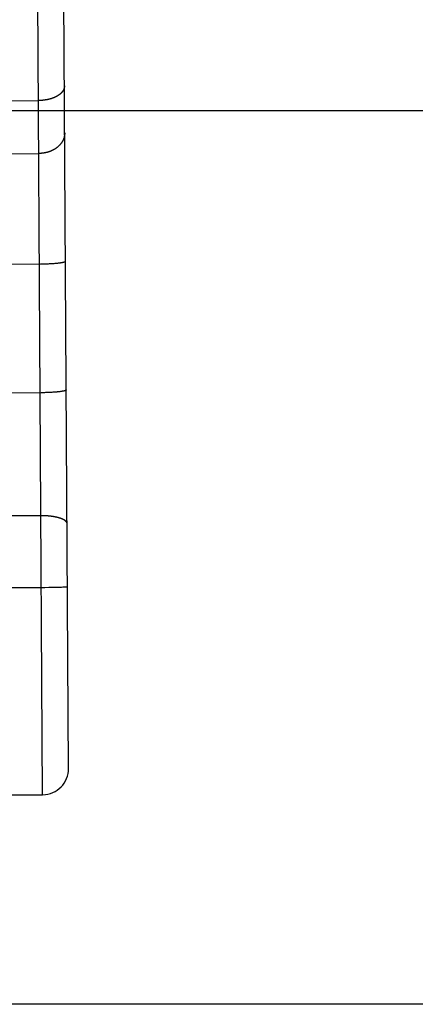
# Model space of a CAD drawing. Header units: inches. Extents: x 0 to 227, y 0 to 147.
# Tile 216 of 247: x 191.673 to 192.051, y 50.167 to 51.107. Entities that reach past the tile are written whole.
import ezdxf

# ---------------------------------------------------------------- set-up
doc = ezdxf.new("R2010")
doc.units = ezdxf.units.IN
doc.header["$LTSCALE"] = 12.466667
doc.header["$MEASUREMENT"] = 0
doc.linetypes.add('HIDDEN', pattern=[0.2, 0.1, -0.1])
doc.layers.get('0').update_dxf_attribs({"linetype": 'CONTINUOUS'})
doc.layers.add('02___PRT_ALL_AXES', color=7, linetype='CONTINUOUS')
doc.layers.add('DEFAULT_2', color=8, linetype='HIDDEN')

msp = doc.modelspace()

# ---------------------------------------------------------------- linework, layer by layer
at = {"color": 3, "linetype": 'Continuous'}
msp.add_line((218.88509, 50.16652), (189.15059, 50.16652), dxfattribs=at)
at = {"layer": '02___PRT_ALL_AXES', "color": 8, "linetype": 'HIDDEN'}
msp.add_line((191.56422, 50.36603), (191.69474, 50.36683), dxfattribs=at)
at = {"layer": 'DEFAULT_2', "color": 8, "linetype": 'HIDDEN'}
for p, q in [((191.69474, 50.36683), (191.68577, 51.83054)), ((191.71959, 50.39198), (191.71093, 51.80544)), ((191.04069, 51.02618), (191.69103, 51.03016)), ((217.84109, 51.02019), (160.31609, 51.02019)), ((191.55099, 50.97873), (191.69099, 50.97959)), ((191.71003, 50.87469), (191.70955, 50.87464)), ((191.7105, 50.87475), (191.71003, 50.87469)), ((191.71095, 50.87481), (191.7105, 50.87475)), ((191.71139, 50.87487), (191.71095, 50.87481)), ((191.71181, 50.87493), (191.71139, 50.87487)), ((191.71222, 50.87499), (191.71181, 50.87493)), ((191.69269, 50.87374), (191.60164, 50.87318)), ((191.69374, 50.87376), (191.69269, 50.87374)), ((191.69478, 50.87378), (191.69374, 50.87376)), ((191.69582, 50.8738), (191.69478, 50.87378)), ((191.69685, 50.87383), (191.69582, 50.8738)), ((191.69788, 50.87386), (191.69685, 50.87383)), ((191.69889, 50.87389), (191.69788, 50.87386)), ((191.69989, 50.87393), (191.69889, 50.87389)), ((191.70087, 50.87398), (191.69989, 50.87393)), ((191.70184, 50.87403), (191.70087, 50.87398)), ((191.70279, 50.87408), (191.70184, 50.87403)), ((191.70372, 50.87414), (191.70279, 50.87408)), ((191.70463, 50.8742), (191.70372, 50.87414)), ((191.70552, 50.87426), (191.70463, 50.8742)), ((191.70638, 50.87433), (191.70552, 50.87426)), ((191.70694, 50.87438), (191.70638, 50.87433)), ((191.70749, 50.87443), (191.70694, 50.87438)), ((191.70803, 50.87448), (191.70749, 50.87443)), ((191.70855, 50.87453), (191.70803, 50.87448)), ((191.70906, 50.87458), (191.70855, 50.87453)), ((191.70955, 50.87464), (191.70906, 50.87458)), ((191.69344, 50.75094), (191.60239, 50.75038)), ((191.69449, 50.75095), (191.69344, 50.75094)), ((191.69553, 50.75097), (191.69449, 50.75095)), ((191.69657, 50.75099), (191.69553, 50.75097)), ((191.69761, 50.75102), (191.69657, 50.75099)), ((191.69863, 50.75105), (191.69761, 50.75102)), ((191.69964, 50.75109), (191.69863, 50.75105)), ((191.70064, 50.75113), (191.69964, 50.75109)), ((191.70163, 50.75117), (191.70064, 50.75113)), ((191.7026, 50.75122), (191.70163, 50.75117)), ((191.70355, 50.75127), (191.7026, 50.75122)), ((191.70448, 50.75133), (191.70355, 50.75127)), ((191.70539, 50.75139), (191.70448, 50.75133)), ((191.70627, 50.75146), (191.70539, 50.75139)), ((191.70713, 50.75152), (191.70627, 50.75146)), ((191.70769, 50.75157), (191.70713, 50.75152)), ((191.70824, 50.75162), (191.70769, 50.75157)), ((191.70878, 50.75167), (191.70824, 50.75162)), ((191.7093, 50.75172), (191.70878, 50.75167)), ((191.70981, 50.75178), (191.7093, 50.75172)), ((191.7103, 50.75183), (191.70981, 50.75178)), ((191.71079, 50.75189), (191.7103, 50.75183)), ((191.71125, 50.75195), (191.71079, 50.75189)), ((191.71171, 50.752), (191.71125, 50.75195)), ((191.71214, 50.75206), (191.71171, 50.752)), ((191.71256, 50.75213), (191.71214, 50.75206)), ((191.71297, 50.75219), (191.71256, 50.75213)), ((191.69311, 50.63342), (191.60276, 50.63287)), ((191.69667, 50.56465), (191.04354, 50.56064)), ((191.70078, 50.56469), (191.69667, 50.56465)), ((191.70437, 50.56475), (191.70078, 50.56469)), ((191.70742, 50.56481), (191.70437, 50.56475)), ((191.70966, 50.56487), (191.70742, 50.56481)), ((191.71145, 50.56493), (191.70966, 50.56487)), ((191.71285, 50.56497), (191.71145, 50.56493)), ((191.71391, 50.56502), (191.71285, 50.56497)), ((191.71469, 50.56505), (191.71391, 50.56502)), ((191.71541, 50.56509), (191.71469, 50.56505)), ((191.71589, 50.56511), (191.71541, 50.56509)), ((191.71634, 50.56514), (191.71589, 50.56511)), ((191.71662, 50.56516), (191.71634, 50.56514)), ((191.71688, 50.56518), (191.71662, 50.56516)), ((191.71712, 50.5652), (191.71688, 50.56518)), ((191.71734, 50.56521), (191.71712, 50.5652)), ((191.71755, 50.56523), (191.71734, 50.56521))]:
    msp.add_line(p, q, dxfattribs=at)
for points in [[(191.71559, 51.04407), (191.71559, 51.04388), (191.71558, 51.04369), (191.71557, 51.04349), (191.71556, 51.0433), (191.71554, 51.04311), (191.71551, 51.04292), (191.71548, 51.04272), (191.71544, 51.04253), (191.7154, 51.04234), (191.71536, 51.04215), (191.71531, 51.04196), (191.71525, 51.04177), (191.71519, 51.04158), (191.71513, 51.04139), (191.71506, 51.0412), (191.71498, 51.04101), (191.7149, 51.04082), (191.71482, 51.04063), (191.71473, 51.04044), (191.71464, 51.04026), (191.71454, 51.04007), (191.71444, 51.03989), (191.71433, 51.0397), (191.71422, 51.03952), (191.7141, 51.03934), (191.71398, 51.03916), (191.71385, 51.03898), (191.71372, 51.0388), (191.71358, 51.03862), (191.71344, 51.03844), (191.7133, 51.03826), (191.71315, 51.03809), (191.713, 51.03791), (191.71284, 51.03774), (191.71268, 51.03757), (191.71251, 51.0374), (191.71234, 51.03723), (191.71217, 51.03706), (191.71199, 51.03689), (191.7118, 51.03673), (191.71162, 51.03657), (191.71142, 51.0364), (191.71123, 51.03624), (191.71103, 51.03608), (191.71082, 51.03592), (191.71062, 51.03577), (191.71041, 51.03561), (191.71019, 51.03546), (191.70997, 51.03531), (191.70975, 51.03516), (191.70952, 51.03501), (191.70929, 51.03487), (191.70905, 51.03472), (191.70882, 51.03458), (191.70857, 51.03444), (191.70833, 51.0343), (191.70808, 51.03416), (191.70783, 51.03403), (191.70757, 51.03389), (191.70731, 51.03376), (191.70705, 51.03363), (191.70678, 51.03351), (191.70652, 51.03338), (191.70624, 51.03326), (191.70597, 51.03314), (191.70569, 51.03302), (191.70541, 51.0329), (191.70513, 51.03279), (191.70484, 51.03268), (191.70455, 51.03257), (191.70426, 51.03246), (191.70396, 51.03235), (191.70367, 51.03225), (191.70337, 51.03215), (191.70306, 51.03205), (191.70276, 51.03195), (191.70245, 51.03186), (191.70214, 51.03177), (191.70183, 51.03168), (191.70151, 51.03159), (191.7012, 51.03151), (191.70088, 51.03142), (191.70056, 51.03134), (191.70024, 51.03127), (191.69991, 51.03119), (191.69959, 51.03112), (191.69926, 51.03105), (191.69893, 51.03098), (191.6986, 51.03092), (191.69826, 51.03086), (191.69793, 51.0308), (191.69759, 51.03074), (191.69726, 51.03069), (191.69692, 51.03064), (191.69658, 51.03059), (191.69624, 51.03054), (191.69589, 51.0305), (191.69555, 51.03046), (191.69521, 51.03042), (191.69486, 51.03038), (191.69452, 51.03035), (191.69417, 51.03032), (191.69382, 51.03029), (191.69347, 51.03027), (191.69313, 51.03024), (191.69278, 51.03022), (191.69243, 51.03021), (191.69208, 51.03019), (191.69173, 51.03018), (191.69138, 51.03017), (191.69103, 51.03016)], [(191.71587, 50.9993), (191.71586, 50.99902), (191.71586, 50.99875), (191.71585, 50.99847), (191.71583, 50.9982), (191.71581, 50.99793), (191.71579, 50.99765), (191.71576, 50.99738), (191.71572, 50.99711), (191.71568, 50.99683), (191.71564, 50.99656), (191.71559, 50.99629), (191.71553, 50.99602), (191.71547, 50.99575), (191.71541, 50.99548), (191.71534, 50.99521), (191.71527, 50.99494), (191.71519, 50.99467), (191.7151, 50.99441), (191.71501, 50.99414), (191.71492, 50.99388), (191.71482, 50.99361), (191.71472, 50.99335), (191.71461, 50.99309), (191.7145, 50.99283), (191.71439, 50.99257), (191.71426, 50.99231), (191.71414, 50.99206), (191.71401, 50.9918), (191.71387, 50.99155), (191.71373, 50.9913), (191.71359, 50.99105), (191.71344, 50.9908), (191.71329, 50.99055), (191.71313, 50.99031), (191.71297, 50.99006), (191.7128, 50.98982), (191.71263, 50.98958), (191.71246, 50.98934), (191.71228, 50.9891), (191.7121, 50.98887), (191.71191, 50.98864), (191.71172, 50.98841), (191.71152, 50.98818), (191.71132, 50.98795), (191.71112, 50.98773), (191.71091, 50.98751), (191.7107, 50.98729), (191.71049, 50.98707), (191.71027, 50.98686), (191.71004, 50.98665), (191.70982, 50.98644), (191.70959, 50.98623), (191.70935, 50.98602), (191.70911, 50.98582), (191.70887, 50.98562), (191.70863, 50.98543), (191.70838, 50.98523), (191.70813, 50.98504), (191.70787, 50.98485), (191.70761, 50.98467), (191.70735, 50.98448), (191.70709, 50.9843), (191.70682, 50.98413), (191.70655, 50.98395), (191.70627, 50.98378), (191.70599, 50.98361), (191.70571, 50.98345), (191.70543, 50.98329), (191.70514, 50.98313), (191.70485, 50.98297), (191.70456, 50.98282), (191.70427, 50.98267), (191.70397, 50.98252), (191.70367, 50.98238), (191.70337, 50.98224), (191.70306, 50.98211), (191.70276, 50.98197), (191.70245, 50.98184), (191.70213, 50.98172), (191.70182, 50.98159), (191.7015, 50.98148), (191.70119, 50.98136), (191.70087, 50.98125), (191.70054, 50.98114), (191.70022, 50.98103), (191.69989, 50.98093), (191.69957, 50.98083), (191.69924, 50.98074), (191.6989, 50.98065), (191.69857, 50.98056), (191.69824, 50.98048), (191.6979, 50.9804), (191.69756, 50.98032), (191.69723, 50.98025), (191.69689, 50.98018), (191.69655, 50.98012), (191.6962, 50.98006), (191.69586, 50.98), (191.69552, 50.97994), (191.69517, 50.97989), (191.69483, 50.97985), (191.69448, 50.97981), (191.69413, 50.97977), (191.69378, 50.97973), (191.69344, 50.9797), (191.69309, 50.97967), (191.69274, 50.97965), (191.69239, 50.97963), (191.69204, 50.97962), (191.69169, 50.9796), (191.69134, 50.9796), (191.69099, 50.97959)], [(191.71662, 50.8765), (191.71662, 50.87647), (191.71661, 50.87643), (191.7166, 50.87639), (191.71658, 50.87636), (191.71656, 50.87632), (191.71653, 50.87628), (191.7165, 50.87625), (191.71646, 50.87621), (191.71642, 50.87617), (191.71637, 50.87614), (191.71632, 50.8761), (191.71627, 50.87606), (191.71621, 50.87603), (191.71614, 50.87599), (191.71607, 50.87595), (191.71599, 50.87592), (191.71591, 50.87588), (191.71583, 50.87584), (191.71574, 50.87581), (191.71564, 50.87577), (191.71555, 50.87574), (191.71544, 50.8757), (191.71533, 50.87567), (191.71522, 50.87563), (191.7151, 50.8756), (191.71498, 50.87556), (191.71485, 50.87553), (191.71472, 50.87549), (191.71458, 50.87546), (191.71444, 50.87542), (191.7143, 50.87539), (191.71415, 50.87535), (191.71399, 50.87532), (191.71384, 50.87529), (191.71367, 50.87525), (191.71351, 50.87522), (191.71333, 50.87519), (191.71316, 50.87515), (191.71298, 50.87512), (191.71279, 50.87509), (191.71261, 50.87506), (191.71241, 50.87502), (191.71222, 50.87499)], [(191.71737, 50.7537), (191.71737, 50.75366), (191.71736, 50.75362), (191.71735, 50.75359), (191.71733, 50.75355), (191.71731, 50.75351), (191.71728, 50.75348), (191.71725, 50.75344), (191.71721, 50.7534), (191.71717, 50.75337), (191.71713, 50.75333), (191.71708, 50.75329), (191.71702, 50.75326), (191.71696, 50.75322), (191.71689, 50.75318), (191.71682, 50.75315), (191.71675, 50.75311), (191.71667, 50.75308), (191.71658, 50.75304), (191.71649, 50.753), (191.7164, 50.75297), (191.7163, 50.75293), (191.71619, 50.7529), (191.71609, 50.75286), (191.71597, 50.75283), (191.71585, 50.75279), (191.71573, 50.75276), (191.7156, 50.75272), (191.71547, 50.75269), (191.71534, 50.75265), (191.7152, 50.75262), (191.71505, 50.75258), (191.7149, 50.75255), (191.71475, 50.75251), (191.71459, 50.75248), (191.71443, 50.75245), (191.71426, 50.75241), (191.71409, 50.75238), (191.71391, 50.75235), (191.71373, 50.75232), (191.71355, 50.75228), (191.71336, 50.75225), (191.71317, 50.75222), (191.71297, 50.75219)], [(191.71815, 50.62574), (191.71815, 50.62585), (191.71814, 50.62596), (191.71813, 50.62607), (191.71811, 50.62618), (191.71809, 50.62629), (191.71806, 50.6264), (191.71803, 50.62651), (191.71799, 50.62662), (191.71795, 50.62673), (191.7179, 50.62683), (191.71785, 50.62694), (191.71779, 50.62705), (191.71773, 50.62716), (191.71766, 50.62727), (191.71759, 50.62737), (191.71752, 50.62748), (191.71744, 50.62759), (191.71735, 50.62769), (191.71726, 50.6278), (191.71716, 50.6279), (191.71706, 50.62801), (191.71696, 50.62811), (191.71685, 50.62822), (191.71673, 50.62832), (191.71662, 50.62842), (191.71649, 50.62852), (191.71636, 50.62863), (191.71623, 50.62873), (191.7161, 50.62883), (191.71595, 50.62893), (191.71581, 50.62903), (191.71566, 50.62912), (191.7155, 50.62922), (191.71534, 50.62932), (191.71518, 50.62941), (191.71501, 50.62951), (191.71484, 50.62961), (191.71466, 50.6297), (191.71448, 50.62979), (191.7143, 50.62988), (191.71411, 50.62998), (191.71391, 50.63007), (191.71372, 50.63016), (191.71351, 50.63024), (191.71331, 50.63033), (191.7131, 50.63042), (191.71289, 50.63051), (191.71267, 50.63059), (191.71245, 50.63067), (191.71222, 50.63076), (191.712, 50.63084), (191.71176, 50.63092), (191.71153, 50.631), (191.71129, 50.63108), (191.71104, 50.63116), (191.7108, 50.63123), (191.71055, 50.63131), (191.71029, 50.63138), (191.71004, 50.63146), (191.70978, 50.63153), (191.70951, 50.6316), (191.70925, 50.63167), (191.70898, 50.63174), (191.7087, 50.63181), (191.70843, 50.63187), (191.70815, 50.63194), (191.70787, 50.632), (191.70758, 50.63206), (191.70729, 50.63213), (191.707, 50.63219), (191.70671, 50.63224), (191.70641, 50.6323), (191.70612, 50.63236), (191.70581, 50.63241), (191.70551, 50.63246), (191.7052, 50.63252), (191.7049, 50.63257), (191.70459, 50.63262), (191.70427, 50.63266), (191.70396, 50.63271), (191.70364, 50.63276), (191.70332, 50.6328), (191.703, 50.63284), (191.70268, 50.63288), (191.70235, 50.63292), (191.70202, 50.63296), (191.7017, 50.633), (191.70137, 50.63303), (191.70103, 50.63306), (191.7007, 50.6331), (191.70037, 50.63313), (191.70003, 50.63316), (191.69969, 50.63318), (191.69935, 50.63321), (191.69901, 50.63323), (191.69867, 50.63326), (191.69833, 50.63328), (191.69798, 50.6333), (191.69764, 50.63332), (191.69729, 50.63333), (191.69695, 50.63335), (191.6966, 50.63336), (191.69625, 50.63338), (191.69591, 50.63339), (191.69556, 50.6334), (191.69521, 50.63341), (191.69486, 50.63341), (191.69451, 50.63342), (191.69416, 50.63342), (191.69381, 50.63342), (191.69346, 50.63342), (191.69311, 50.63342)], [(191.71852, 50.56542), (191.71852, 50.56541), (191.71851, 50.5654), (191.7185, 50.56539), (191.71848, 50.56538), (191.71846, 50.56537), (191.71844, 50.56536), (191.7184, 50.56535), (191.71837, 50.56534), (191.71832, 50.56533), (191.71828, 50.56532), (191.71823, 50.56531), (191.71817, 50.56531), (191.71811, 50.5653), (191.71804, 50.56529), (191.71797, 50.56528), (191.7179, 50.56527), (191.71782, 50.56526), (191.71773, 50.56525), (191.71764, 50.56524), (191.71755, 50.56523)]]:
    msp.add_lwpolyline(points, dxfattribs=at)
msp.add_arc((191.69459, 50.39183), 0.025, 270.35099, 0.35099, dxfattribs=at)

doc.saveas('drawing.dxf')
